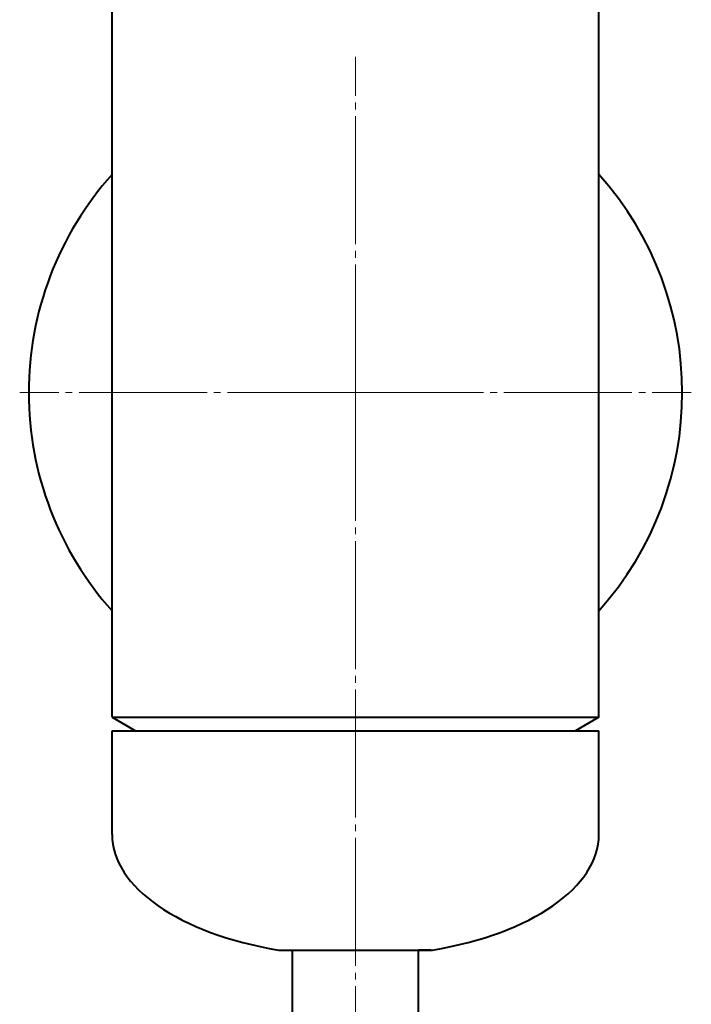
# Model space of a CAD drawing. Header units: millimetres. Extents: x -4428 to 3866, y -3426 to 3855.
# Tile 103 of 191: x -2040 to -1891, y 2262 to 2480. Entities that reach past the tile are written whole.
import ezdxf

# ---------------------------------------------------------------- set-up
doc = ezdxf.new("R2010")
doc.units = ezdxf.units.MM
doc.linetypes.add('K5LT_AXLED', pattern=[32.912189, 28.412189, -1.5, 1.5, -1.5])
doc.linetypes.add('K5LT_BASIC', pattern=[0])
doc.layers.add('Системный слой', color=7, linetype='Continuous')

# ---------------------------------------------------------------- blocks, each defined once
blk = doc.blocks.new('U6')
at = {"layer": 'Системный слой', "color": 30, "linetype": 'K5LT_AXLED', "lineweight": 20, "true_color": 0xff8000}
for q in [(-1965.34, 2472.07), (-2039.84, 2397.57), (-1890.84, 2397.57), (-1965.34, 2047.57)]:
    blk.add_line((-1965.34, 2397.57), q, dxfattribs=at)
blk = doc.blocks.new('U0')
at = {"layer": 'Системный слой', "color": 150, "linetype": 'K5LT_BASIC', "lineweight": 40, "true_color": 0x0080ff}
for p, q in [((-2019.34, 2325.57), (-2019.34, 2819.57)), ((-1911.34, 2325.57), (-1911.34, 2819.57)), ((-2019.34, 2325.57), (-1911.34, 2325.57)), ((-2019.34, 2325.57), (-2014.14, 2322.57)), ((-1911.34, 2325.57), (-1916.53, 2322.57)), ((-2019.34, 2299.57), (-2019.34, 2322.57)), ((-2019.34, 2322.57), (-2018.27, 2322.57)), ((-2018.27, 2322.57), (-1911.34, 2322.57)), ((-1911.34, 2299.57), (-1911.34, 2322.57)), ((-1982.41, 2273.96), (-1948.26, 2273.96)), ((-1979.34, 2232.57), (-1979.34, 2273.96)), ((-1951.34, 2232.57), (-1951.34, 2273.96)), ((-1948.6, 2273.96), (-1951.34, 2273.96))]:
    blk.add_line(p, q, dxfattribs=at)
for start, end in [(138.1443, 180), (318.1443, 41.8557), (180, 221.8557)]:
    blk.add_arc((-1965.34, 2397.57), 72.5, start, end, dxfattribs=at)
for major_axis, start_param, end_param in [((-54, 0), 0, 1.249139), ((54, 0), 5.034047, 6.283185)]:
    blk.add_ellipse((-1965.34, 2299.57), major_axis=major_axis, ratio=0.5, start_param=start_param, end_param=end_param, dxfattribs=at)
at = {"layer": 'Системный слой'}
blk.add_blockref('U6', (0, 0), dxfattribs=at)

msp = doc.modelspace()

# ---------------------------------------------------------------- block references
at = {"layer": 'Системный слой'}
msp.add_blockref('U0', (0, 0), dxfattribs=at)

doc.saveas('drawing.dxf')
